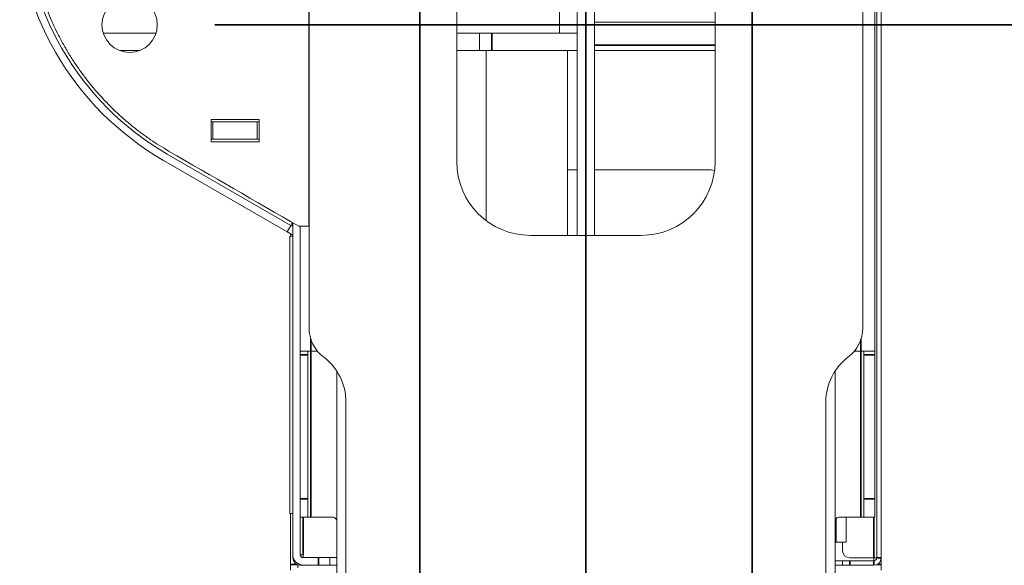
# Model space of a CAD drawing. Header units: millimetres. Extents: x 4 to 1188, y 1 to 840.
# Tile 99 of 210: x 386 to 424, y 661 to 682. Entities that reach past the tile are written whole.
import ezdxf

# ---------------------------------------------------------------- set-up
doc = ezdxf.new("R2010")
doc.units = ezdxf.units.MM
doc.layers.add('1', color=7, linetype='Continuous')
doc.styles.add('Arial Unicode MS', font='Arial Unicode MS')
doc.dimstyles.get("Standard").update_dxf_attribs({"dimtxt": 0.18, "dimasz": 0.18, "dimexe": 0.18, "dimexo": 0.0625, "dimgap": 0.09, "dimtad": 0, "dimtih": 1, "dimtoh": 1, "dimdec": 4, "dimzin": 0, "dimdsep": 46, "dimtxsty": 'Standard', "dimcen": 0.09, "dimadec": 0, "dimazin": 0, "dimtfac": 1, "dimtdec": 4, "dimtofl": 0, "dimtmove": 0, "dimatfit": 3, "dimfxl": 0, "dimtolj": 1, "dimtzin": 0, "dimarcsym": 0})

# ---------------------------------------------------------------- blocks, each defined once
blk = doc.blocks.new('_U15')
at = {"layer": '1', "color": 18, "lineweight": 35}
for p, q in [((401.489, 770.337), (401.489, 574.719)), ((414.346, 770.337), (414.346, 574.719)), ((401.489, 576.719), (414.346, 576.719))]:
    blk.add_line(p, q, dxfattribs=at)
at = {"layer": '1', "color": 18, "lineweight": 70}
for points in [[(401.489, 576.719), (404.989, 577.495), (404.989, 575.943)], [(414.346, 576.719), (410.846, 575.943), (410.846, 577.495)]]:
    blk.add_solid(points, dxfattribs=at)
at = {"layer": '1', "color": 18, "linetype": 'Continuous', "lineweight": 13, "insert": (404.548, 577.963), "char_height": 5, "attachment_point": 7, "line_spacing_factor": 1.047437, "style": 'Arial Unicode MS'}
blk.add_mtext('\\fArial Unicode MS|b0|i0;\\W1.0000;90', dxfattribs=at)
blk = doc.blocks.new('_U16')
at = {"layer": '1', "color": 18, "lineweight": 35}
for p, q in [((192.374, 762.337), (192.374, 821.201)), ((407.917, 645.108), (407.917, 821.201)), ((192.374, 819.201), (407.917, 819.201))]:
    blk.add_line(p, q, dxfattribs=at)
at = {"layer": '1', "color": 18, "lineweight": 70}
for points in [[(192.374, 819.201), (195.874, 819.977), (195.874, 818.425)], [(407.917, 819.201), (404.417, 818.425), (404.417, 819.977)]]:
    blk.add_solid(points, dxfattribs=at)
at = {"layer": '1', "color": 18, "linetype": 'Continuous', "lineweight": 13, "insert": (289.628, 821.761), "char_height": 5, "attachment_point": 7, "line_spacing_factor": 1.047437, "style": 'Arial Unicode MS'}
blk.add_mtext('\\fArial Unicode MS|b0|i0;\\W1.0000;{\\H1.21x;(}1509{\\H1.21x;)}', dxfattribs=at)

msp = doc.modelspace()

# ---------------------------------------------------------------- linework, layer by layer
at = {"layer": '1', "color": 18, "linetype": 'Continuous', "lineweight": 35}
for p, q in [((407.9172, 664.1084), (407.9172, 810.0084)), ((401.4887, 657.4084), (401.4887, 803.0084)), ((407.9172, 664.1084), (407.9172, 803.0084)), ((393.5602, 682.2941), (434.2125, 682.2941))]:
    msp.add_line(p, q, dxfattribs=at)
at = {"layer": '1', "color": 154, "linetype": 'Continuous', "lineweight": 13}
for p, q in [((419.1744, 718.0513), (419.1744, 661.6799)), ((419.3458, 718.0513), (419.3458, 661.6799)), ((419.103, 669.6799), (419.103, 710.0513)), ((397.203, 670.5799), (397.203, 709.1513)), ((418.6315, 709.1513), (418.6315, 670.5799)), ((407.578, 674.1516), (407.578, 705.5795)), ((408.2565, 674.1516), (408.2565, 705.5795)), ((402.9172, 702.7227), (402.9172, 677.0084)), ((412.9172, 677.0084), (412.9172, 702.7227)), ((406.8994, 681.9727), (406.8994, 697.7584)), ((397.1959, 674.5059), (397.1959, 684.079)), ((408.2563, 682.4013), (412.9172, 682.4013)), ((391.2823, 681.9727), (389.2382, 681.9727)), ((403.7964, 681.9727), (402.9173, 681.9727)), ((403.7964, 681.9727), (404.2732, 681.9727)), ((403.7964, 681.2941), (403.7964, 681.9727)), ((406.8993, 681.9727), (404.2732, 681.9727)), ((406.8994, 681.9727), (407.578, 681.9727)), ((390.6449, 681.2941), (389.8755, 681.2941)), ((390.6447, 681.2941), (389.8758, 681.2941)), ((403.7964, 681.2941), (402.9173, 681.2941)), ((404.2732, 681.2941), (403.7964, 681.2941)), ((404.0601, 681.2944), (404.0601, 674.7231)), ((407.578, 681.2941), (404.2732, 681.2941)), ((407.203, 681.2944), (407.203, 674.1514)), ((412.9171, 681.2941), (408.2563, 681.2941)), ((393.4101, 677.7707), (393.4101, 678.6279)), ((393.4101, 678.6279), (395.2672, 678.6279)), ((395.2672, 678.6279), (395.2672, 677.7707)), ((393.4815, 678.5441), (393.4101, 678.5441)), ((393.4815, 678.5441), (393.4815, 677.8656)), ((395.1958, 678.5441), (393.4815, 678.5441)), ((395.2673, 678.5441), (395.1958, 678.5441)), ((395.1958, 677.8656), (395.1958, 678.5441)), ((393.4815, 677.8656), (393.4101, 677.8656)), ((393.4815, 677.8656), (395.1958, 677.8656)), ((395.2673, 677.8656), (395.1958, 677.8656)), ((395.2672, 677.7707), (393.4101, 677.7707)), ((391.7172, 677.2954), (396.503, 674.5323)), ((391.5744, 677.0479), (396.3601, 674.2849)), ((407.203, 676.687), (407.578, 676.687)), ((408.2565, 676.687), (412.6315, 676.687)), ((396.503, 674.5323), (396.3601, 674.2849)), ((396.5744, 674.4911), (396.503, 674.5323)), ((396.5744, 674.6386), (396.5744, 661.8041)), ((396.8046, 674.5059), (397.1959, 674.5059)), ((396.8601, 674.5057), (396.8601, 661.8041)), ((396.5744, 674.1612), (396.3601, 674.2849)), ((396.4601, 674.1152), (396.5744, 674.1152)), ((396.4601, 674.1152), (396.4601, 663.4009)), ((396.4887, 674.1156), (396.4887, 674.2108)), ((405.7744, 674.1513), (410.0601, 674.1513)), ((397.2744, 669.6799), (396.8601, 669.6799)), ((397.1601, 669.6799), (397.1601, 669.537)), ((397.1601, 663.9656), (397.1601, 669.537)), ((397.5221, 669.6799), (397.2744, 669.6799)), ((418.3124, 669.6799), (418.5601, 669.6799)), ((418.5601, 669.6799), (419.103, 669.6799)), ((418.6744, 669.537), (418.6744, 669.6799)), ((418.6744, 669.537), (418.6744, 663.9656)), ((419.103, 669.6799), (419.103, 669.537)), ((419.103, 669.537), (419.103, 663.9656)), ((398.2744, 660.537), (398.2744, 668.9071)), ((417.5601, 660.537), (417.5601, 668.9071)), ((398.6315, 660.937), (398.6315, 667.7227)), ((417.203, 667.7227), (417.203, 660.937)), ((397.1601, 663.9656), (397.1601, 663.2513)), ((418.6744, 663.2513), (418.6744, 663.9656)), ((419.103, 663.9656), (419.103, 663.2513)), ((396.5744, 663.4009), (396.4601, 663.4009)), ((396.4887, 661.4213), (396.4887, 663.4013)), ((397.1601, 663.2513), (396.8601, 663.2513)), ((397.1601, 663.2513), (397.2744, 663.2513)), ((398.1315, 663.2513), (397.2744, 663.2513)), ((418.5601, 663.2513), (417.703, 663.2513)), ((417.9887, 662.2941), (417.9887, 663.2516)), ((418.6744, 663.2513), (418.5601, 663.2513)), ((419.103, 663.2513), (418.6744, 663.2513)), ((417.5887, 662.2941), (417.5601, 662.2941)), ((417.9887, 662.2941), (417.5887, 662.2941)), ((417.8458, 661.9656), (417.8458, 662.2943)), ((396.5744, 661.6799), (396.5744, 661.8041)), ((396.8601, 661.8041), (396.9744, 661.8041)), ((396.9744, 661.8041), (396.9744, 661.6898)), ((396.9744, 661.6898), (397.5744, 661.6898)), ((398.003, 661.6898), (397.5744, 661.6898)), ((398.003, 661.6898), (398.2744, 661.6898)), ((398.003, 661.6898), (398.003, 661.4041)), ((417.8458, 661.5656), (417.5601, 661.5656)), ((417.8458, 661.3941), (417.8458, 661.5656)), ((417.8458, 661.5656), (418.1315, 661.5656)), ((419.0601, 661.6799), (418.1315, 661.6799)), ((419.0601, 661.5656), (418.1315, 661.5656)), ((419.0601, 661.6804), (419.0601, 661.5658)), ((419.0601, 661.5662), (419.0601, 661.68)), ((419.0601, 661.6799), (419.1744, 661.6799)), ((419.3458, 661.4213), (419.3458, 661.68)), ((396.4887, 661.207), (396.4887, 661.4213)), ((396.7744, 661.2941), (396.7744, 661.4073)), ((396.8601, 661.3941), (396.8601, 661.4207)), ((398.2744, 661.3941), (396.8601, 661.3941)), ((396.9744, 661.4041), (397.5744, 661.4041)), ((398.003, 661.4041), (397.5744, 661.4041)), ((398.2744, 661.4041), (398.003, 661.4041)), ((417.8458, 661.3941), (417.5601, 661.3941)), ((418.1315, 661.3941), (417.8458, 661.3941)), ((419.0601, 661.3941), (418.1315, 661.3941)), ((419.3458, 661.207), (419.3458, 661.4213))]:
    msp.add_line(p, q, dxfattribs=at)
at = {"layer": '1', "color": 154, "linetype": 'Continuous', "lineweight": 35}
for p, q in [((404.2732, 681.9727), (404.2732, 681.2941)), ((412.9172, 681.5084), (408.2563, 681.5084)), ((396.5545, 674.6502), (396.5545, 674.5026)), ((397.2744, 669.6799), (397.2744, 670.134)), ((418.5601, 670.134), (418.5601, 669.6799)), ((397.1601, 669.537), (396.8601, 669.537)), ((397.2744, 663.2513), (397.2744, 669.6799)), ((418.5601, 669.6799), (418.5601, 663.2513)), ((419.103, 669.537), (418.6744, 669.537)), ((396.8601, 663.9656), (397.1601, 663.9656)), ((418.6744, 663.9656), (419.103, 663.9656)), ((396.9744, 661.8041), (396.9744, 663.2515)), ((417.5887, 662.2941), (417.5887, 663.1943)), ((419.0601, 663.2521), (419.0601, 661.6799)), ((397.5744, 661.4041), (397.5744, 661.6898)), ((418.1315, 661.5656), (418.1315, 661.3941)), ((419.0601, 661.5656), (419.0601, 661.3941)), ((419.1744, 661.6799), (419.3458, 661.6799)), ((396.7386, 661.4213), (396.4887, 661.4213)), ((419.1817, 661.4213), (419.3458, 661.4213))]:
    msp.add_line(p, q, dxfattribs=at)
at = {"layer": '1', "color": 154, "linetype": 'Continuous', "lineweight": 13}
msp.add_circle((390.2602, 682.2941), 1.0714, dxfattribs=at)
for centre, radius, start, end in [((397.2887, 686.9454), 11.4286, 180, 240), ((397.2887, 686.9454), 11.1429, 180, 240), ((405.7744, 677.0084), 2.8571, 180, 270), ((410.0601, 677.0084), 2.8571, 270, 0), ((412.6315, 675.2584), 1.4286, 79.32234, 90), ((398.6315, 670.5799), 1.4286, 180, 233.1301), ((417.203, 670.5799), 1.4286, 306.8699, 0), ((396.4887, 667.7227), 2.1429, 0, 53.1301), ((419.3458, 667.7227), 2.1429, 126.8699, 180), ((398.1315, 663.1084), 0.1429, 0, 90), ((417.703, 663.1084), 0.1429, 90, 180), ((418.1315, 661.9656), 0.2857, 180, 270), ((396.9744, 661.8041), 0.4, 180, 270), ((396.8601, 661.6799), 0.2857, 180, 270), ((396.9744, 661.8041), 0.1143, 180, 270), ((419.0601, 661.6799), 0.1143, 270, 0), ((419.0601, 661.6799), 0.2857, 270, 0)]:
    msp.add_arc(centre, radius, start, end, dxfattribs=at)
msp.add_rational_spline([(391.7672, 677.4136), (388.736, 679.1635), (386.8069, 682.082), (386.3821, 685.553)], [0.527058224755, 0.490523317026, 0.490986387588, 0.528447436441], degree=3, dxfattribs=at)
msp.add_open_spline([(396.8046, 674.5059), (395.1254, 675.4751), (393.4463, 676.4443), (391.7672, 677.4136)], degree=3, dxfattribs=at)

# ---------------------------------------------------------------- dimensions: what is measured, and where the dimension line sits
at = {"layer": '1', "color": 18, "linetype": 'Continuous', "lineweight": 13}
for base, p1, p2, override, picture, middle in [((407.9172, 819.2011), (192.3744, 761.337), (407.9172, 644.1084), {"dimtxt": 5, "dimasz": 3.5, "dimexe": 2, "dimexo": 1, "dimgap": 2.5, "dimtad": 1, "dimtih": 1, "dimtoh": 0, "dimdec": 0, "dimlfac": 7, "dimzin": 8, "dimdsep": 44, "dimlunit": 2, "dimpost": '(<>)', "dimtxsty": 'Arial Unicode MS', "dimsah": 1, "dimse1": 0, "dimse2": 0, "dimsd1": 0, "dimsd2": 0, "dimclrd": 18, "dimclre": 18, "dimclrt": 18, "dimtm": -0.1, "dimtfac": 0.4, "dimtdec": 2, "dimtofl": 1, "dimtmove": 0, "dimtzin": 8, "dimlwd": 35, "dimlwe": 35}, '_U16', (300.1458, 819.2011)), ((414.3458, 576.7186), (401.4887, 771.337), (414.3458, 771.337), {"dimtxt": 5, "dimasz": 3.5, "dimexe": 2, "dimexo": 1, "dimgap": 2.5, "dimtad": 1, "dimtih": 1, "dimtoh": 0, "dimdec": 2, "dimlfac": 7, "dimzin": 8, "dimdsep": 44, "dimlunit": 2, "dimtxsty": 'Arial Unicode MS', "dimsah": 1, "dimse1": 0, "dimse2": 0, "dimsd1": 0, "dimsd2": 0, "dimclrd": 18, "dimclre": 18, "dimclrt": 18, "dimtol": 0, "dimtm": -0.1, "dimtfac": 0.4, "dimtdec": 2, "dimtofl": 1, "dimtmove": 0, "dimtzin": 8, "dimlwd": 35, "dimlwe": 35}, '_U15', (407.9172, 576.7186))]:
    dim = msp.add_linear_dim(base=base, p1=p1, p2=p2, dimstyle='Standard', override=override, dxfattribs=at)
    dim.commit()
    dim.dimension.update_dxf_attribs({"geometry": picture, "text_midpoint": middle, "dimtype": 160})

doc.saveas('drawing.dxf')
